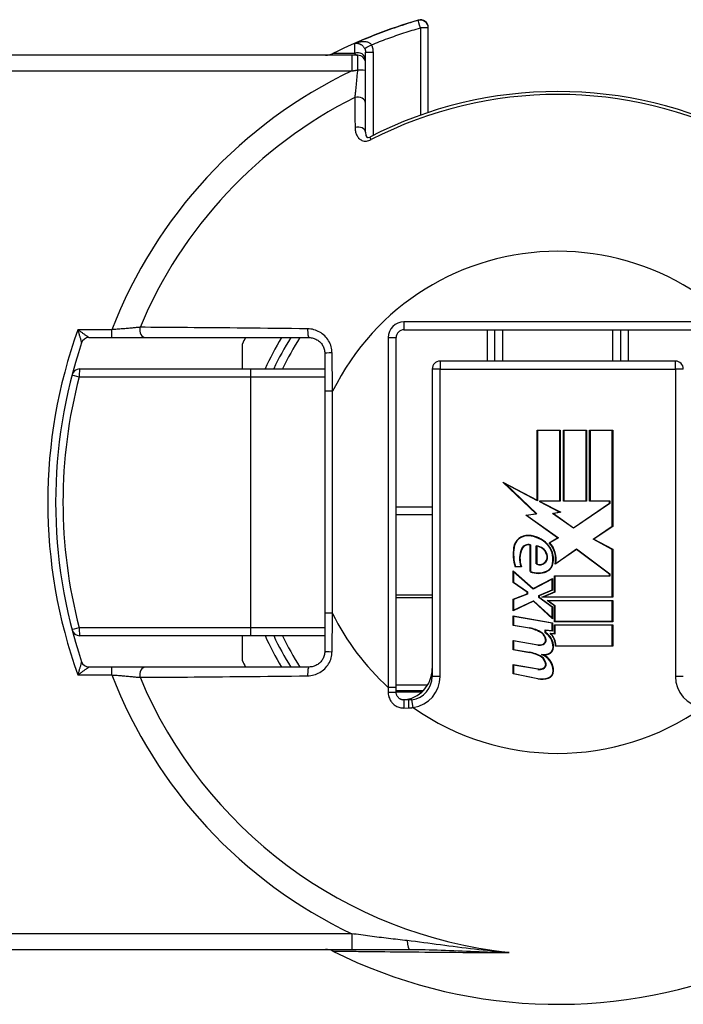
# Model space of a CAD drawing. Header units: inches. Extents: x 3 to 104, y 6 to 58.
# Tile 6 of 36: x 6.139 to 6.971, y 10.32 to 11.555. Entities that reach past the tile are written whole.
import ezdxf

# ---------------------------------------------------------------- set-up
doc = ezdxf.new("R2010")
doc.units = ezdxf.units.IN
doc.header["$MEASUREMENT"] = 0
doc.layers.add('Visible Edges(ANSI)', color=7, linetype='Continuous', lineweight=25)
doc.layers.add('Visible Tangent Edges(ANSI)', color=7, linetype='Continuous', lineweight=25)

msp = doc.modelspace()

# ---------------------------------------------------------------- linework, layer by layer
at = {"layer": 'Visible Edges(ANSI)'}
for p, q in [((6.6514, 11.5448), (6.6514, 11.5452)), ((6.6514, 11.4387), (6.6514, 11.5448)), ((6.5554, 11.5105), (5.87, 11.5105)), ((6.5629, 11.5105), (6.5554, 11.5105)), ((6.5727, 11.5043), (6.5727, 11.5144)), ((6.5727, 11.5007), (6.5727, 11.5043)), ((6.5727, 11.4913), (6.5727, 11.5007)), ((6.5727, 11.4505), (6.5727, 11.4913)), ((6.5727, 11.414), (6.5727, 11.4505)), ((6.6209, 11.166), (7.0068, 11.166)), ((6.7351, 11.1267), (6.7351, 11.166)), ((6.8926, 11.166), (6.8926, 11.1267)), ((6.2258, 11.1562), (6.2544, 11.1562)), ((6.2544, 11.1562), (6.2971, 11.1562)), ((6.2971, 11.1562), (6.5018, 11.1562)), ((6.4182, 11.1168), (6.4182, 11.1485)), ((6.6111, 10.7171), (6.6111, 11.1562)), ((6.5215, 11.1365), (6.5215, 11.0888)), ((6.9615, 11.1267), (6.6662, 11.1267)), ((6.4288, 11.1168), (6.2141, 11.1168)), ((6.5215, 11.1168), (6.4288, 11.1168)), ((6.6564, 11.1168), (6.6564, 10.731)), ((6.5215, 11.0888), (6.5215, 10.8102)), ((6.788, 11.04), (6.817, 11.04)), ((6.788, 10.9524), (6.788, 11.04)), ((6.8164, 11.0395), (6.7885, 11.0395)), ((6.7885, 11.0395), (6.7885, 10.9515)), ((6.8164, 10.9514), (6.8164, 11.0395)), ((6.817, 11.04), (6.817, 10.9508)), ((6.821, 11.04), (6.85, 11.04)), ((6.821, 10.9508), (6.821, 11.04)), ((6.8495, 11.0395), (6.8216, 11.0395)), ((6.8216, 11.0395), (6.8216, 10.9514)), ((6.8495, 10.9514), (6.8495, 11.0395)), ((6.85, 11.04), (6.85, 10.9508)), ((6.8538, 10.9508), (6.8538, 11.04)), ((6.8538, 11.04), (6.8828, 11.04)), ((6.8823, 11.0395), (6.8544, 11.0395)), ((6.8544, 11.0395), (6.8544, 10.9514)), ((6.8823, 10.9194), (6.8823, 11.0395)), ((6.8828, 11.04), (6.8828, 10.9192)), ((6.7449, 10.9748), (6.788, 10.9524)), ((6.7866, 10.9352), (6.7449, 10.9748)), ((6.7885, 10.9515), (6.7481, 10.9726)), ((6.7481, 10.9726), (6.7878, 10.9349)), ((6.7915, 10.95), (6.7915, 10.9514)), ((6.7915, 10.9514), (6.8164, 10.9514)), ((6.8159, 10.9373), (6.7915, 10.95)), ((6.792, 10.9508), (6.792, 10.9503)), ((6.817, 10.9508), (6.792, 10.9508)), ((6.792, 10.9503), (6.8175, 10.937)), ((6.85, 10.9508), (6.821, 10.9508)), ((6.8216, 10.9514), (6.8495, 10.9514)), ((6.8338, 10.9175), (6.8788, 10.9484)), ((6.8793, 10.9482), (6.8338, 10.9169)), ((6.8788, 10.9508), (6.8538, 10.9508)), ((6.8544, 10.9514), (6.8793, 10.9514)), ((6.8788, 10.9484), (6.8788, 10.9508)), ((6.8793, 10.9514), (6.8793, 10.9482)), ((6.7738, 10.9334), (6.7866, 10.9352)), ((6.7878, 10.9349), (6.7752, 10.9331)), ((6.8071, 10.9356), (6.8159, 10.9373)), ((6.8338, 10.9169), (6.8071, 10.9356)), ((6.8175, 10.937), (6.8084, 10.9353)), ((6.8084, 10.9353), (6.8338, 10.9175)), ((6.6564, 10.9338), (6.6111, 10.9338)), ((6.8136, 10.9051), (6.7738, 10.9334)), ((6.7752, 10.9331), (6.8146, 10.905)), ((6.8582, 10.9032), (6.8823, 10.9194)), ((6.8828, 10.9192), (6.8592, 10.9032)), ((6.8031, 10.8988), (6.8136, 10.9051)), ((6.8146, 10.905), (6.804, 10.8987)), ((6.8823, 10.8904), (6.8582, 10.9032)), ((6.8592, 10.9032), (6.8828, 10.8907)), ((6.7793, 10.8625), (6.7793, 10.8956)), ((6.7798, 10.896), (6.7798, 10.8629)), ((6.7869, 10.8722), (6.7869, 10.8948)), ((6.7874, 10.8942), (6.7874, 10.8725)), ((6.8374, 10.8904), (6.8105, 10.8717)), ((6.8113, 10.8729), (6.8374, 10.8911)), ((6.8374, 10.8911), (6.8793, 10.8598)), ((6.8788, 10.8595), (6.8374, 10.8904)), ((6.8823, 10.8308), (6.8823, 10.8904)), ((6.8828, 10.8907), (6.8828, 10.8303)), ((6.7579, 10.8636), (6.7831, 10.8414)), ((6.7579, 10.849), (6.7579, 10.8636)), ((6.783, 10.8407), (6.7584, 10.8624)), ((6.7584, 10.8624), (6.7584, 10.8492)), ((6.7685, 10.8685), (6.7603, 10.8685)), ((6.7607, 10.869), (6.7677, 10.869)), ((6.7755, 10.8368), (6.7579, 10.849)), ((6.7584, 10.8492), (6.776, 10.837)), ((6.8067, 10.8529), (6.783, 10.8407)), ((6.7831, 10.8414), (6.8072, 10.8538)), ((6.8067, 10.8396), (6.8067, 10.8529)), ((6.8072, 10.8538), (6.8072, 10.8392)), ((6.8098, 10.8574), (6.8788, 10.8574)), ((6.8098, 10.837), (6.8098, 10.8574)), ((6.8793, 10.8568), (6.8103, 10.8568)), ((6.8103, 10.8568), (6.8103, 10.8367)), ((6.8788, 10.8574), (6.8788, 10.8595)), ((6.8793, 10.8598), (6.8793, 10.8568)), ((6.7755, 10.8346), (6.7755, 10.8368)), ((6.776, 10.837), (6.776, 10.8342)), ((6.7901, 10.8325), (6.8067, 10.8396)), ((6.8072, 10.8392), (6.7906, 10.8322)), ((6.7938, 10.8303), (6.8098, 10.837)), ((6.8103, 10.8367), (6.7965, 10.8308)), ((6.7579, 10.8278), (6.7755, 10.8346)), ((6.7579, 10.8132), (6.7579, 10.8278)), ((6.7833, 10.8254), (6.7579, 10.8132)), ((6.776, 10.8342), (6.7584, 10.8274)), ((6.7584, 10.8274), (6.7584, 10.814)), ((6.7584, 10.814), (6.7834, 10.826)), ((6.8072, 10.8034), (6.7833, 10.8254)), ((6.7834, 10.826), (6.8067, 10.8047)), ((6.7901, 10.83), (6.7901, 10.8325)), ((6.8067, 10.8179), (6.7901, 10.83)), ((6.7906, 10.8322), (6.7906, 10.8303)), ((6.7906, 10.8303), (6.8072, 10.8182)), ((6.8828, 10.8303), (6.7938, 10.8303)), ((6.7965, 10.8308), (6.8823, 10.8308)), ((6.8004, 10.8265), (6.8828, 10.8265)), ((6.8098, 10.8197), (6.8004, 10.8265)), ((6.8823, 10.8259), (6.8021, 10.8259)), ((6.8021, 10.8259), (6.8103, 10.8199)), ((6.8823, 10.8002), (6.8823, 10.8259)), ((6.8828, 10.8265), (6.8828, 10.7996)), ((6.8067, 10.8047), (6.8067, 10.8179)), ((6.8072, 10.8182), (6.8072, 10.8034)), ((6.8098, 10.7996), (6.8098, 10.8197)), ((6.8103, 10.8199), (6.8103, 10.8002)), ((6.5215, 10.8102), (6.5215, 10.7625)), ((6.7579, 10.807), (6.8072, 10.7983)), ((6.7579, 10.795), (6.7579, 10.807)), ((6.7584, 10.8063), (6.7584, 10.7955)), ((6.8067, 10.7978), (6.7584, 10.8063)), ((6.8828, 10.7996), (6.8098, 10.7996)), ((6.8103, 10.8002), (6.8823, 10.8002)), ((6.7782, 10.7914), (6.7579, 10.795)), ((6.7584, 10.7955), (6.7783, 10.792)), ((6.798, 10.7858), (6.798, 10.7893)), ((6.798, 10.7893), (6.8067, 10.7886)), ((6.7985, 10.7887), (6.7985, 10.7861)), ((6.8072, 10.788), (6.7985, 10.7887)), ((6.8067, 10.7886), (6.8067, 10.7978)), ((6.8072, 10.7983), (6.8072, 10.788)), ((6.8098, 10.7958), (6.8828, 10.7958)), ((6.8098, 10.7847), (6.8098, 10.7958)), ((6.8823, 10.7953), (6.8103, 10.7953)), ((6.8103, 10.7953), (6.8103, 10.7841)), ((6.8823, 10.7696), (6.8823, 10.7953)), ((6.8828, 10.7958), (6.8828, 10.769)), ((6.2141, 10.7822), (6.4288, 10.7822)), ((6.4182, 10.7505), (6.4182, 10.7822)), ((6.4288, 10.7822), (6.5215, 10.7822)), ((6.7579, 10.7763), (6.7891, 10.7708)), ((6.7579, 10.7644), (6.7579, 10.7763)), ((6.789, 10.7703), (6.7584, 10.7757)), ((6.7584, 10.7757), (6.7584, 10.7649)), ((6.8042, 10.7852), (6.8098, 10.7847)), ((6.8103, 10.7841), (6.8057, 10.7845)), ((6.7782, 10.7608), (6.7579, 10.7644)), ((6.7584, 10.7649), (6.7783, 10.7614)), ((6.8828, 10.769), (6.811, 10.769)), ((6.8116, 10.7696), (6.8823, 10.7696)), ((6.2544, 10.7428), (6.2258, 10.7428)), ((6.2971, 10.7428), (6.2544, 10.7428)), ((6.5018, 10.7428), (6.2971, 10.7428)), ((6.7579, 10.746), (6.7891, 10.7405)), ((6.7579, 10.7341), (6.7579, 10.746)), ((6.789, 10.74), (6.7584, 10.7453)), ((6.7584, 10.7453), (6.7584, 10.7345)), ((6.7889, 10.728), (6.7579, 10.7341)), ((6.7584, 10.7345), (6.789, 10.7286)), ((6.6111, 10.7113), (6.6111, 10.7171)), ((6.6111, 10.7133), (6.6451, 10.7133)), ((6.6268, 10.7015), (6.6209, 10.7015)), ((5.8835, 10.3885), (6.5554, 10.3885)), ((6.5554, 10.3885), (6.6279, 10.3885))]:
    msp.add_line(p, q, dxfattribs=at)
at = {"layer": 'Visible Edges(ANSI)', "flags": 128}
for points in [[(6.5727, 11.414), (6.5733, 11.41), (6.5745, 11.4077), (6.5753, 11.4071), (6.5762, 11.4072), (6.578, 11.4079)], [(6.5018, 11.1562), (6.5031, 11.1562), (6.5044, 11.156), (6.5057, 11.1558), (6.5069, 11.1555), (6.5081, 11.1552), (6.5093, 11.1547), (6.5105, 11.1542), (6.5116, 11.1536), (6.5127, 11.1529), (6.5138, 11.1522), (6.5148, 11.1514), (6.5157, 11.1505), (6.5166, 11.1496), (6.5174, 11.1486), (6.5182, 11.1475), (6.5188, 11.1464), (6.5195, 11.1453), (6.52, 11.1441), (6.5205, 11.1429), (6.5208, 11.1417), (6.5211, 11.1404), (6.5214, 11.1391), (6.5215, 11.1378), (6.5215, 11.1365)], [(6.5215, 10.7625), (6.5215, 10.7612), (6.5214, 10.7599), (6.5211, 10.7586), (6.5208, 10.7573), (6.5205, 10.7561), (6.52, 10.7549), (6.5195, 10.7537), (6.5188, 10.7526), (6.5182, 10.7515), (6.5174, 10.7504), (6.5166, 10.7494), (6.5157, 10.7485), (6.5148, 10.7476), (6.5138, 10.7468), (6.5127, 10.7461), (6.5116, 10.7454), (6.5105, 10.7448), (6.5093, 10.7443), (6.5081, 10.7438), (6.5069, 10.7435), (6.5057, 10.7432), (6.5044, 10.743), (6.5031, 10.7429), (6.5018, 10.7428)], [(6.6209, 10.7015), (6.6203, 10.7015), (6.6197, 10.7016), (6.619, 10.7017), (6.6184, 10.7018), (6.6178, 10.702), (6.6172, 10.7022), (6.6166, 10.7025), (6.616, 10.7028), (6.6155, 10.7031), (6.6149, 10.7035), (6.6144, 10.7039), (6.614, 10.7044), (6.6135, 10.7048), (6.6131, 10.7053), (6.6127, 10.7059), (6.6124, 10.7064), (6.6121, 10.707), (6.6118, 10.7076), (6.6116, 10.7082), (6.6114, 10.7088), (6.6113, 10.7094), (6.6112, 10.71), (6.6111, 10.7107), (6.6111, 10.7113)], [(6.631, 10.7018), (6.6309, 10.7017), (6.6307, 10.7017), (6.6305, 10.7017), (6.6304, 10.7017), (6.6302, 10.7017), (6.63, 10.7016), (6.6298, 10.7016), (6.6297, 10.7016), (6.6295, 10.7016), (6.6293, 10.7016), (6.6291, 10.7016), (6.629, 10.7015), (6.6288, 10.7015), (6.6286, 10.7015), (6.6284, 10.7015), (6.6283, 10.7015), (6.6281, 10.7015), (6.6279, 10.7015), (6.6277, 10.7015), (6.6275, 10.7015), (6.6274, 10.7015), (6.6272, 10.7015), (6.627, 10.7015), (6.6268, 10.7015)]]:
    msp.add_lwpolyline(points, dxfattribs=at)
at = {"layer": 'Visible Edges(ANSI)'}
for centre, radius, start, end in [((6.8139, 10.9495), 0.6299, 106.1276, 116.6275), ((6.6416, 11.5452), 0.00984, 0, 106.1276), ((6.5227, 11.5302), 0.0197, 270, 296.6275), ((6.5629, 11.5007), 0.00984, 0, 90), ((6.8139, 10.9495), 0.5155, 62.7787, 117.2213), ((6.6209, 11.1562), 0.00984, 90, 180), ((6.8139, 10.9495), 0.6299, 161.4906, 198.5094), ((6.2258, 11.1464), 0.00984, 90, 161.4906), ((6.8139, 10.9495), 0.4429, 152.1819, 153.2951), ((6.8139, 10.9495), 0.3937, 148.3318, 154.8493), ((6.6662, 11.1168), 0.00984, 90, 180), ((6.9615, 11.1168), 0.00984, 0, 90), ((6.2141, 11.107), 0.00984, 90, 165.2875), ((6.7761, 10.8902), 0.0178, 86.5648, 171.5605), ((6.7761, 10.8902), 0.0173, 86.5648, 171.5605), ((6.775, 10.8721), 0.036, 44.1684, 86.5648), ((6.775, 10.8721), 0.0354, 44.1684, 86.5648), ((6.7814, 10.8784), 0.0298, 347.0782, 43.179), ((6.7814, 10.8784), 0.0304, 349.659, 41.9136), ((6.8127, 10.8848), 0.0548, 171.5605, 197.3344), ((6.8127, 10.8848), 0.0543, 171.5605, 196.9142), ((6.7941, 10.8791), 0.0283, 154.6783, 200.9242), ((6.7941, 10.8791), 0.0277, 154.6783, 202.5611), ((6.7768, 10.8873), 0.00921, 70.9897, 154.6783), ((6.7768, 10.8873), 0.00867, 73.5253, 154.6783), ((6.7856, 10.8792), 0.0157, 19.3363, 85.2772), ((6.7856, 10.8792), 0.0152, 19.3363, 83.041), ((6.7814, 10.8784), 0.0265, 350.3607, 44.1684), ((6.7814, 10.8784), 0.027, 350.4089, 44.1684), ((6.7915, 10.8801), 0.00917, 239.4509, 321.1551), ((6.7915, 10.8801), 0.00863, 241.4919, 321.1551), ((6.7906, 10.8809), 0.0099, 321.1551, 19.3363), ((6.7906, 10.8809), 0.0104, 321.1551, 19.3363), ((6.7943, 10.8751), 0.0132, 293.8447, 355.1758), ((6.7943, 10.8751), 0.0137, 293.8447, 355.0803), ((6.7896, 10.8858), 0.0255, 246.1557, 293.8447), ((6.7896, 10.8858), 0.0249, 246.9646, 293.8447), ((6.2141, 10.792), 0.00984, 194.7125, 270), ((6.7709, 10.7501), 0.042, 57.6009, 80), ((6.7709, 10.7501), 0.0425, 57.6009, 80), ((6.8139, 10.9495), 0.3937, 205.1507, 211.6682), ((6.7873, 10.7759), 0.0114, 6.0294, 57.6009), ((6.7873, 10.7759), 0.0119, 6.0294, 57.6009), ((6.7933, 10.7766), 0.00542, 293.557, 6.0294), ((6.7933, 10.7766), 0.00596, 293.557, 6.0294), ((6.7869, 10.7679), 0.0211, 359.4777, 58.2123), ((6.7869, 10.7679), 0.0217, 359.4777, 57.4115), ((6.7893, 10.7695), 0.0217, 358.7947, 46.5861), ((6.7893, 10.7695), 0.0222, 0.2225, 42.7325), ((6.791, 10.7818), 0.0117, 260, 293.557), ((6.791, 10.7818), 0.0111, 260, 293.557), ((6.7994, 10.7677), 0.00861, 286.9927, 359.4777), ((6.7994, 10.7677), 0.00916, 286.9927, 359.4777), ((6.2258, 10.7527), 0.00984, 198.5094, 270), ((6.8139, 10.9495), 0.4429, 206.7049, 207.8181), ((6.7715, 10.7194), 0.042, 58.5587, 80.8259), ((6.7715, 10.7194), 0.0425, 58.5527, 80.8206), ((6.7873, 10.7456), 0.0114, 6.1032, 57.6098), ((6.7945, 10.7839), 0.0255, 267.777, 286.9927), ((6.7864, 10.738), 0.0216, 359.6788, 70.8135), ((6.7873, 10.7456), 0.0119, 6.1032, 57.6315), ((6.7945, 10.7839), 0.026, 273.6164, 286.9927), ((6.7864, 10.738), 0.0222, 359.6788, 63.9514), ((6.617, 10.7408), 0.0394, 273.8247, 0), ((6.791, 10.7514), 0.0117, 260.0082, 293.548), ((6.791, 10.7514), 0.0111, 259.9917, 293.548), ((6.7933, 10.7462), 0.00542, 293.548, 6.1032), ((6.7933, 10.7462), 0.00596, 293.548, 6.1032), ((6.7991, 10.7379), 0.00894, 288.4749, 359.6788), ((6.7991, 10.7379), 0.00948, 288.4749, 359.6788), ((6.8139, 10.9495), 0.6299, 243.3725, 339.5612), ((6.6268, 10.731), 0.0295, 278.182, 0), ((6.7938, 10.7536), 0.026, 259, 288.4749), ((6.7938, 10.7536), 0.0255, 259, 288.4749), ((6.5227, 10.3688), 0.0197, 63.3725, 90)]:
    msp.add_arc(centre, radius, start, end, dxfattribs=at)
at = {"layer": 'Visible Tangent Edges(ANSI)'}
for p, q in [((6.6389, 11.5546), (6.6389, 11.5543)), ((6.6416, 11.5449), (6.6416, 11.4354)), ((6.5589, 11.5245), (6.5589, 11.5251)), ((6.5589, 11.5245), (6.559, 11.5129)), ((6.5554, 11.5105), (6.5554, 11.4908)), ((6.5826, 11.4102), (6.5826, 11.5143)), ((5.87, 11.4908), (6.5554, 11.4908)), ((6.5797, 11.4046), (6.578, 11.4079)), ((7.0068, 11.1759), (6.6209, 11.1759)), ((6.6209, 11.1759), (6.6209, 11.166)), ((6.2544, 11.166), (6.2118, 11.166)), ((6.2544, 11.1562), (6.2544, 11.166)), ((6.7253, 11.166), (6.7253, 11.1267)), ((6.745, 11.1267), (6.745, 11.166)), ((6.8827, 11.166), (6.8827, 11.1267)), ((6.9024, 11.1267), (6.9024, 11.166)), ((6.6013, 11.1562), (6.6013, 10.7171)), ((6.6013, 11.1562), (6.6111, 11.1562)), ((6.6662, 11.1267), (6.6662, 11.1168)), ((6.9615, 11.1168), (6.9615, 11.1267)), ((6.6662, 11.1168), (6.6564, 11.1168)), ((6.6662, 11.1168), (6.9615, 11.1168)), ((6.6662, 10.731), (6.6662, 11.1168)), ((6.9615, 11.1168), (6.9615, 10.731)), ((6.9713, 11.1168), (6.9615, 11.1168)), ((6.2136, 11.107), (6.4283, 11.107)), ((6.4283, 11.107), (6.5215, 11.107)), ((6.4283, 11.107), (6.4283, 10.792)), ((6.5314, 11.0888), (6.5215, 11.0888)), ((6.5314, 10.8102), (6.5314, 11.0888)), ((6.6564, 10.9436), (6.6111, 10.9436)), ((6.6564, 10.833), (6.6111, 10.833)), ((6.6111, 10.8299), (6.6564, 10.8299)), ((6.5314, 10.8102), (6.5215, 10.8102)), ((6.4283, 10.792), (6.2136, 10.792)), ((6.5215, 10.792), (6.4283, 10.792)), ((6.2544, 10.733), (6.2544, 10.7428)), ((6.2118, 10.733), (6.2544, 10.733)), ((6.6662, 10.731), (6.6564, 10.731)), ((6.9713, 10.731), (6.9615, 10.731)), ((6.6013, 10.7171), (6.6012, 10.7112)), ((6.6111, 10.7171), (6.6013, 10.7171)), ((6.6504, 10.72), (6.6111, 10.72)), ((6.6416, 10.7133), (6.6416, 10.7114)), ((6.6416, 10.7112), (6.6111, 10.7112)), ((6.6324, 10.692), (6.631, 10.7018)), ((6.6208, 10.6914), (6.6268, 10.6915)), ((6.5554, 10.4082), (5.8835, 10.4082)), ((6.5554, 10.4082), (6.5554, 10.3885))]:
    msp.add_line(p, q, dxfattribs=at)
at = {"layer": 'Visible Tangent Edges(ANSI)', "flags": 128}
for points in [[(6.6389, 11.5543), (6.6355, 11.5533), (6.6321, 11.5523), (6.6287, 11.5512), (6.6253, 11.5502), (6.6219, 11.5491), (6.6185, 11.548), (6.6152, 11.5469), (6.6118, 11.5458), (6.6085, 11.5446), (6.6051, 11.5435), (6.6018, 11.5423), (6.5984, 11.5411), (6.5951, 11.5398), (6.5918, 11.5386), (6.5884, 11.5373), (6.5851, 11.5361), (6.5818, 11.5348), (6.5785, 11.5334), (6.5752, 11.5321), (6.5719, 11.5307), (6.5687, 11.5294), (6.5654, 11.528), (6.5621, 11.5266), (6.5589, 11.5251)], [(6.5803, 11.5236), (6.5828, 11.5246), (6.5853, 11.5256), (6.5878, 11.5266), (6.5903, 11.5276), (6.5929, 11.5286), (6.5954, 11.5295), (6.5979, 11.5305), (6.6005, 11.5314), (6.603, 11.5324), (6.6056, 11.5333), (6.6081, 11.5342), (6.6107, 11.5351), (6.6132, 11.536), (6.6158, 11.5368), (6.6184, 11.5377), (6.6209, 11.5385), (6.6235, 11.5394), (6.6261, 11.5402), (6.6287, 11.541), (6.6312, 11.5418), (6.6338, 11.5426), (6.6364, 11.5434), (6.639, 11.5442), (6.6416, 11.5449)], [(6.5803, 11.5236), (6.5798, 11.5242), (6.5792, 11.5248), (6.5786, 11.5253), (6.5779, 11.5258), (6.5771, 11.5262), (6.5763, 11.5265), (6.5755, 11.5268), (6.5746, 11.527), (6.5736, 11.5272), (6.5727, 11.5274), (6.5717, 11.5275), (6.5708, 11.5275), (6.5698, 11.5275), (6.5688, 11.5275), (6.5678, 11.5274), (6.5668, 11.5273), (6.5658, 11.5271), (6.5648, 11.5269), (6.5638, 11.5267), (6.5628, 11.5265), (6.5618, 11.5262), (6.5608, 11.5259), (6.5598, 11.5255), (6.5589, 11.5251)], [(6.5589, 11.5251), (6.5594, 11.5253), (6.5599, 11.5254), (6.5604, 11.5255), (6.5609, 11.5255), (6.5615, 11.5256), (6.562, 11.5255), (6.5626, 11.5255), (6.5631, 11.5254), (6.5637, 11.5253), (6.5643, 11.5252), (6.5648, 11.525), (6.5654, 11.5248), (6.566, 11.5245), (6.5666, 11.5242), (6.5671, 11.5239), (6.5677, 11.5235), (6.5683, 11.5231), (6.5688, 11.5227), (6.5693, 11.5222), (6.5698, 11.5216), (6.5703, 11.521), (6.5708, 11.5204), (6.5712, 11.5198), (6.5716, 11.5191)], [(6.5716, 11.5191), (6.5717, 11.5189), (6.5717, 11.5188), (6.5718, 11.5186), (6.5719, 11.5184), (6.572, 11.5182), (6.5721, 11.518), (6.5721, 11.5178), (6.5722, 11.5176), (6.5723, 11.5174), (6.5723, 11.5172), (6.5724, 11.517), (6.5724, 11.5168), (6.5725, 11.5166), (6.5725, 11.5164), (6.5725, 11.5162), (6.5726, 11.516), (6.5726, 11.5158), (6.5726, 11.5156), (6.5727, 11.5154), (6.5727, 11.5152), (6.5727, 11.515), (6.5727, 11.5148), (6.5727, 11.5146), (6.5727, 11.5144)], [(6.5826, 11.5143), (6.5825, 11.5147), (6.5825, 11.5151), (6.5825, 11.5155), (6.5825, 11.5159), (6.5825, 11.5163), (6.5824, 11.5167), (6.5824, 11.5171), (6.5823, 11.5175), (6.5822, 11.5179), (6.5821, 11.5183), (6.5821, 11.5187), (6.582, 11.5191), (6.5819, 11.5195), (6.5818, 11.5199), (6.5816, 11.5203), (6.5815, 11.5207), (6.5814, 11.521), (6.5813, 11.5214), (6.5811, 11.5218), (6.581, 11.5222), (6.5808, 11.5225), (6.5806, 11.5229), (6.5804, 11.5233), (6.5803, 11.5236)], [(6.5591, 11.5129), (6.557, 11.5129), (6.5549, 11.5129), (6.553, 11.5129), (6.5511, 11.5128), (6.5493, 11.5128), (6.5476, 11.5128), (6.5459, 11.5128), (6.5443, 11.5128), (6.5429, 11.5128), (6.5414, 11.5127), (6.5401, 11.5127), (6.5389, 11.5127), (6.5378, 11.5127), (6.5367, 11.5127), (6.5357, 11.5127), (6.5349, 11.5127), (6.5341, 11.5126), (6.5334, 11.5126), (6.5329, 11.5126), (6.5324, 11.5126), (6.532, 11.5126), (6.5317, 11.5126), (6.5316, 11.5126), (6.5315, 11.5126)], [(6.559, 11.5129), (6.5591, 11.5127), (6.5593, 11.5126), (6.5594, 11.5124), (6.5596, 11.5122), (6.5598, 11.5121), (6.5599, 11.5119), (6.5601, 11.5118), (6.5602, 11.5116), (6.5604, 11.5115), (6.5606, 11.5114), (6.5607, 11.5113), (6.5609, 11.5112), (6.5611, 11.5111), (6.5612, 11.511), (6.5614, 11.5109), (6.5616, 11.5108), (6.5617, 11.5107), (6.5619, 11.5107), (6.562, 11.5106), (6.5622, 11.5106), (6.5624, 11.5106), (6.5625, 11.5105), (6.5627, 11.5105), (6.5629, 11.5105)], [(6.5629, 11.5105), (6.5629, 11.5105), (6.5628, 11.5104), (6.5628, 11.5102), (6.5628, 11.5099), (6.5628, 11.5095), (6.5628, 11.5091), (6.5628, 11.5086), (6.5628, 11.5081), (6.5627, 11.5074), (6.5627, 11.5067), (6.5627, 11.5059), (6.5627, 11.5051), (6.5627, 11.5042), (6.5627, 11.5033), (6.5627, 11.5023), (6.5627, 11.5013), (6.5627, 11.5002), (6.5627, 11.4991), (6.5627, 11.4979), (6.5626, 11.4967), (6.5626, 11.4955), (6.5626, 11.4943), (6.5626, 11.4931), (6.5626, 11.4918)], [(6.5554, 11.4908), (6.5557, 11.4909), (6.556, 11.4909), (6.5563, 11.491), (6.5566, 11.491), (6.5569, 11.4911), (6.5572, 11.4911), (6.5575, 11.4911), (6.5578, 11.4912), (6.5581, 11.4912), (6.5584, 11.4913), (6.5587, 11.4913), (6.559, 11.4913), (6.5593, 11.4914), (6.5596, 11.4914), (6.5599, 11.4915), (6.5602, 11.4915), (6.5605, 11.4916), (6.5608, 11.4916), (6.5611, 11.4916), (6.5614, 11.4917), (6.5617, 11.4917), (6.562, 11.4918), (6.5623, 11.4918), (6.5626, 11.4918)], [(6.5626, 11.4918), (6.5625, 11.4902), (6.5623, 11.4886), (6.5622, 11.487), (6.562, 11.4854), (6.5619, 11.4838), (6.5617, 11.4822), (6.5616, 11.4806), (6.5614, 11.4791), (6.5613, 11.4775), (6.5611, 11.476), (6.561, 11.4745), (6.5609, 11.473), (6.5607, 11.4715), (6.5606, 11.4701), (6.5604, 11.4687), (6.5603, 11.4673), (6.5602, 11.466), (6.56, 11.4646), (6.5599, 11.4633), (6.5598, 11.4621), (6.5597, 11.4609), (6.5595, 11.4597), (6.5594, 11.4586), (6.5593, 11.4575)], [(6.5593, 11.4575), (6.5593, 11.4561), (6.5593, 11.4547), (6.5594, 11.4532), (6.5594, 11.4518), (6.5594, 11.4503), (6.5594, 11.4488), (6.5594, 11.4473), (6.5594, 11.4458), (6.5594, 11.4442), (6.5594, 11.4427), (6.5594, 11.4411), (6.5595, 11.4396), (6.5595, 11.438), (6.5595, 11.4364), (6.5595, 11.4348), (6.5595, 11.4332), (6.5595, 11.4316), (6.5595, 11.43), (6.5595, 11.4283), (6.5595, 11.4267), (6.5596, 11.425), (6.5596, 11.4234), (6.5596, 11.4217), (6.5596, 11.42)], [(6.5596, 11.42), (6.5596, 11.4188), (6.5597, 11.4176), (6.5599, 11.4164), (6.5601, 11.4152), (6.5603, 11.414), (6.5607, 11.4129), (6.5611, 11.4118), (6.5615, 11.4107), (6.5621, 11.4096), (6.5627, 11.4086), (6.5634, 11.4076), (6.5641, 11.4066), (6.565, 11.4058), (6.566, 11.405), (6.5671, 11.4043), (6.5682, 11.4037), (6.5695, 11.4032), (6.5709, 11.4029), (6.5723, 11.4028), (6.5738, 11.4028), (6.5753, 11.403), (6.5768, 11.4034), (6.5783, 11.404), (6.5797, 11.4046)], [(6.2258, 11.1562), (6.2258, 11.1562), (6.2257, 11.1563), (6.2255, 11.1564), (6.2253, 11.1566), (6.2249, 11.1568), (6.2245, 11.1571), (6.2241, 11.1574), (6.2236, 11.1578), (6.2231, 11.1581), (6.2225, 11.1585), (6.2219, 11.159), (6.2212, 11.1594), (6.2205, 11.1599), (6.2198, 11.1604), (6.2191, 11.1609), (6.2183, 11.1615), (6.2175, 11.162), (6.2167, 11.1626), (6.2159, 11.1631), (6.2151, 11.1637), (6.2143, 11.1643), (6.2135, 11.1649), (6.2127, 11.1655), (6.2118, 11.166)], [(6.2118, 11.166), (6.2121, 11.1651), (6.2124, 11.1641), (6.2127, 11.1631), (6.2129, 11.1622), (6.2132, 11.1612), (6.2135, 11.1603), (6.2137, 11.1593), (6.214, 11.1584), (6.2142, 11.1575), (6.2145, 11.1566), (6.2147, 11.1558), (6.215, 11.155), (6.2152, 11.1542), (6.2154, 11.1535), (6.2156, 11.1528), (6.2158, 11.1521), (6.2159, 11.1515), (6.2161, 11.151), (6.2162, 11.1506), (6.2163, 11.1502), (6.2164, 11.1499), (6.2165, 11.1497), (6.2165, 11.1495), (6.2165, 11.1495)], [(6.2898, 11.1691), (6.2887, 11.169), (6.2876, 11.1689), (6.2864, 11.1688), (6.2851, 11.1687), (6.2839, 11.1686), (6.2825, 11.1684), (6.2812, 11.1683), (6.2798, 11.1682), (6.2784, 11.1681), (6.2769, 11.1679), (6.2754, 11.1678), (6.2739, 11.1677), (6.2724, 11.1675), (6.2708, 11.1674), (6.2692, 11.1673), (6.2676, 11.1671), (6.266, 11.167), (6.2644, 11.1669), (6.2627, 11.1667), (6.2611, 11.1666), (6.2594, 11.1665), (6.2577, 11.1663), (6.2561, 11.1662), (6.2544, 11.166)], [(6.5001, 11.1672), (6.49, 11.1674), (6.48, 11.1675), (6.47, 11.1676), (6.4601, 11.1677), (6.4502, 11.1678), (6.4404, 11.1679), (6.4307, 11.168), (6.4212, 11.1681), (6.4117, 11.1682), (6.4023, 11.1683), (6.3931, 11.1683), (6.3841, 11.1684), (6.3751, 11.1685), (6.3664, 11.1686), (6.3578, 11.1686), (6.3494, 11.1687), (6.3412, 11.1687), (6.3331, 11.1688), (6.3253, 11.1689), (6.3177, 11.1689), (6.3103, 11.169), (6.3032, 11.169), (6.2964, 11.1691), (6.2898, 11.1691)], [(6.5307, 11.1369), (6.5306, 11.1389), (6.5304, 11.1409), (6.5301, 11.1428), (6.5296, 11.1448), (6.529, 11.1467), (6.5282, 11.1485), (6.5274, 11.1503), (6.5264, 11.1521), (6.5253, 11.1537), (6.5242, 11.1553), (6.5229, 11.1569), (6.5215, 11.1583), (6.52, 11.1596), (6.5185, 11.1609), (6.5169, 11.162), (6.5152, 11.1631), (6.5135, 11.164), (6.5117, 11.1648), (6.5098, 11.1655), (6.5079, 11.1661), (6.506, 11.1666), (6.504, 11.1669), (6.5021, 11.1671), (6.5001, 11.1672)], [(6.5314, 11.0888), (6.5313, 11.0908), (6.5313, 11.0928), (6.5313, 11.0948), (6.5313, 11.0968), (6.5312, 11.0988), (6.5312, 11.1008), (6.5312, 11.1028), (6.5312, 11.1048), (6.5311, 11.1068), (6.5311, 11.1088), (6.5311, 11.1108), (6.5311, 11.1128), (6.531, 11.1149), (6.531, 11.1169), (6.531, 11.1189), (6.5309, 11.1209), (6.5309, 11.1229), (6.5309, 11.1249), (6.5309, 11.1269), (6.5308, 11.1289), (6.5308, 11.1309), (6.5308, 11.1329), (6.5308, 11.1349), (6.5307, 11.1369)], [(6.5307, 10.7621), (6.5308, 10.7641), (6.5308, 10.7661), (6.5308, 10.7681), (6.5308, 10.7701), (6.5309, 10.7721), (6.5309, 10.7741), (6.5309, 10.7761), (6.5309, 10.7781), (6.531, 10.7801), (6.531, 10.7822), (6.531, 10.7842), (6.5311, 10.7862), (6.5311, 10.7882), (6.5311, 10.7902), (6.5311, 10.7922), (6.5312, 10.7942), (6.5312, 10.7962), (6.5312, 10.7982), (6.5312, 10.8002), (6.5313, 10.8022), (6.5313, 10.8042), (6.5313, 10.8062), (6.5313, 10.8082), (6.5314, 10.8102)], [(6.5001, 10.7318), (6.5021, 10.7319), (6.504, 10.7321), (6.506, 10.7324), (6.5079, 10.7329), (6.5098, 10.7335), (6.5116, 10.7342), (6.5134, 10.735), (6.5152, 10.7359), (6.5169, 10.737), (6.5185, 10.7381), (6.52, 10.7394), (6.5215, 10.7407), (6.5229, 10.7422), (6.5242, 10.7437), (6.5253, 10.7453), (6.5264, 10.747), (6.5274, 10.7487), (6.5282, 10.7505), (6.529, 10.7524), (6.5296, 10.7542), (6.5301, 10.7562), (6.5304, 10.7581), (6.5306, 10.7601), (6.5307, 10.7621)], [(6.2165, 10.7495), (6.2165, 10.7495), (6.2165, 10.7493), (6.2164, 10.7491), (6.2163, 10.7488), (6.2162, 10.7484), (6.2161, 10.748), (6.2159, 10.7475), (6.2158, 10.7469), (6.2156, 10.7462), (6.2154, 10.7455), (6.2152, 10.7448), (6.215, 10.744), (6.2147, 10.7432), (6.2145, 10.7424), (6.2142, 10.7415), (6.214, 10.7406), (6.2137, 10.7397), (6.2135, 10.7388), (6.2132, 10.7378), (6.2129, 10.7369), (6.2127, 10.7359), (6.2124, 10.7349), (6.2121, 10.7339), (6.2118, 10.733)], [(6.2118, 10.733), (6.2127, 10.7336), (6.2135, 10.7341), (6.2143, 10.7347), (6.2151, 10.7353), (6.2159, 10.7359), (6.2167, 10.7364), (6.2175, 10.737), (6.2183, 10.7375), (6.2191, 10.7381), (6.2198, 10.7386), (6.2205, 10.7391), (6.2212, 10.7396), (6.2219, 10.74), (6.2225, 10.7405), (6.2231, 10.7409), (6.2236, 10.7413), (6.2241, 10.7416), (6.2245, 10.7419), (6.2249, 10.7422), (6.2253, 10.7424), (6.2255, 10.7426), (6.2257, 10.7427), (6.2258, 10.7428), (6.2258, 10.7428)], [(6.2544, 10.733), (6.2561, 10.7328), (6.2577, 10.7327), (6.2594, 10.7326), (6.2611, 10.7324), (6.2627, 10.7323), (6.2644, 10.7321), (6.266, 10.732), (6.2676, 10.7319), (6.2692, 10.7317), (6.2708, 10.7316), (6.2724, 10.7315), (6.2739, 10.7313), (6.2754, 10.7312), (6.2769, 10.7311), (6.2784, 10.7309), (6.2798, 10.7308), (6.2812, 10.7307), (6.2825, 10.7306), (6.2839, 10.7304), (6.2851, 10.7303), (6.2864, 10.7302), (6.2876, 10.7301), (6.2887, 10.73), (6.2898, 10.7299)], [(6.2898, 10.7299), (6.2964, 10.73), (6.3032, 10.73), (6.3103, 10.73), (6.3177, 10.7301), (6.3253, 10.7301), (6.3331, 10.7302), (6.3412, 10.7303), (6.3494, 10.7303), (6.3578, 10.7304), (6.3664, 10.7305), (6.3751, 10.7305), (6.3841, 10.7306), (6.3931, 10.7307), (6.4023, 10.7308), (6.4117, 10.7308), (6.4212, 10.7309), (6.4307, 10.731), (6.4404, 10.7311), (6.4502, 10.7312), (6.4601, 10.7313), (6.47, 10.7314), (6.48, 10.7315), (6.49, 10.7317), (6.5001, 10.7318)], [(6.6012, 10.7112), (6.6012, 10.7099), (6.6013, 10.7086), (6.6015, 10.7073), (6.6018, 10.706), (6.6021, 10.7048), (6.6026, 10.7036), (6.6031, 10.7024), (6.6037, 10.7013), (6.6043, 10.7001), (6.6051, 10.6991), (6.6059, 10.6981), (6.6068, 10.6971), (6.6077, 10.6962), (6.6087, 10.6954), (6.6098, 10.6947), (6.6109, 10.694), (6.612, 10.6934), (6.6132, 10.6929), (6.6144, 10.6924), (6.6156, 10.6921), (6.6169, 10.6918), (6.6182, 10.6916), (6.6195, 10.6915), (6.6208, 10.6914)], [(6.6268, 10.6915), (6.627, 10.6915), (6.6272, 10.6915), (6.6275, 10.6916), (6.6277, 10.6916), (6.628, 10.6916), (6.6282, 10.6916), (6.6284, 10.6916), (6.6287, 10.6916), (6.6289, 10.6916), (6.6291, 10.6916), (6.6294, 10.6917), (6.6296, 10.6917), (6.6299, 10.6917), (6.6301, 10.6917), (6.6303, 10.6918), (6.6306, 10.6918), (6.6308, 10.6918), (6.631, 10.6918), (6.6313, 10.6919), (6.6315, 10.6919), (6.6317, 10.6919), (6.632, 10.692), (6.6322, 10.692), (6.6324, 10.692)], [(6.6249, 10.3995), (6.622, 10.3998), (6.619, 10.4001), (6.6161, 10.4005), (6.6132, 10.4008), (6.6103, 10.4012), (6.6073, 10.4015), (6.6044, 10.4018), (6.6015, 10.4022), (6.5986, 10.4025), (6.5957, 10.4029), (6.5928, 10.4033), (6.5899, 10.4036), (6.587, 10.404), (6.5841, 10.4043), (6.5812, 10.4047), (6.5783, 10.4051), (6.5754, 10.4055), (6.5725, 10.4058), (6.5697, 10.4062), (6.5668, 10.4066), (6.5639, 10.407), (6.5611, 10.4074), (6.5582, 10.4078), (6.5554, 10.4082)], [(6.7531, 10.3845), (6.7476, 10.3849), (6.7421, 10.3854), (6.7367, 10.3859), (6.7312, 10.3864), (6.7258, 10.3869), (6.7204, 10.3875), (6.715, 10.388), (6.7096, 10.3886), (6.7042, 10.3893), (6.6988, 10.3899), (6.6934, 10.3906), (6.6881, 10.3913), (6.6827, 10.392), (6.6774, 10.3927), (6.6721, 10.3934), (6.6668, 10.3941), (6.6615, 10.3948), (6.6562, 10.3955), (6.6509, 10.3962), (6.6457, 10.3969), (6.6405, 10.3976), (6.6353, 10.3983), (6.6301, 10.3989), (6.6249, 10.3995)], [(6.5315, 10.3864), (6.5316, 10.3864), (6.5318, 10.3864), (6.5322, 10.3864), (6.5328, 10.3864), (6.5335, 10.3864), (6.5344, 10.3864), (6.5354, 10.3863), (6.5365, 10.3863), (6.5378, 10.3863), (6.5393, 10.3863), (6.5409, 10.3863), (6.5426, 10.3863), (6.5445, 10.3862), (6.5464, 10.3862), (6.5486, 10.3862), (6.5508, 10.3862), (6.5532, 10.3861), (6.5556, 10.3861), (6.5582, 10.3861), (6.5609, 10.3861), (6.5637, 10.386), (6.5666, 10.386), (6.5696, 10.386), (6.5727, 10.3859)], [(6.5727, 10.3859), (6.5784, 10.3859), (6.5844, 10.3858), (6.5906, 10.3857), (6.5971, 10.3857), (6.6037, 10.3856), (6.6106, 10.3855), (6.6176, 10.3855), (6.6248, 10.3854), (6.6321, 10.3853), (6.6396, 10.3853), (6.6472, 10.3852), (6.6549, 10.3851), (6.6627, 10.3851), (6.6706, 10.385), (6.6785, 10.3849), (6.6866, 10.3849), (6.6947, 10.3848), (6.7029, 10.3848), (6.7111, 10.3847), (6.7194, 10.3847), (6.7277, 10.3846), (6.7361, 10.3846), (6.7445, 10.3846), (6.753, 10.3845)], [(6.6279, 10.3885), (6.6327, 10.3885), (6.6376, 10.3884), (6.6426, 10.3883), (6.6475, 10.3882), (6.6526, 10.3881), (6.6576, 10.3879), (6.6627, 10.3878), (6.6678, 10.3876), (6.673, 10.3874), (6.6782, 10.3872), (6.6834, 10.387), (6.6886, 10.3868), (6.6939, 10.3866), (6.6992, 10.3864), (6.7045, 10.3862), (6.7098, 10.3859), (6.7152, 10.3857), (6.7205, 10.3856), (6.7259, 10.3854), (6.7313, 10.3852), (6.7367, 10.385), (6.7422, 10.3848), (6.7476, 10.3847), (6.7531, 10.3845)]]:
    msp.add_lwpolyline(points, dxfattribs=at)
at = {"layer": 'Visible Tangent Edges(ANSI)'}
for centre, radius, start, end in [((6.8139, 10.9495), 0.5999, 115.5253, 158.841), ((6.8139, 10.9495), 0.5682, 116.6111, 157.2661), ((6.8139, 10.9495), 0.5118, 62.7787, 117.2213), ((6.8139, 10.9495), 0.315, 26.2497, 153.7503), ((6.6209, 11.1562), 0.0197, 90, 180), ((6.8139, 10.9495), 0.6398, 160.2168, 199.7832), ((6.8139, 10.9495), 0.4035, 149.1898, 155.5037), ((6.8139, 10.9495), 0.3839, 147.421, 154.1576), ((6.8133, 10.9495), 0.6201, 165.2875, 194.7125), ((6.8139, 10.9495), 0.315, 206.2497, 227.5458), ((6.8139, 10.9495), 0.4035, 204.4963, 210.8102), ((6.8139, 10.9495), 0.3839, 205.8424, 212.579), ((6.8139, 10.9495), 0.5999, 201.159, 244.4747), ((6.8139, 10.9495), 0.5682, 202.7339, 263.8578), ((6.6268, 10.731), 0.0394, 278.182, 0), ((7.0009, 10.731), 0.0394, 180, 261.818), ((6.6613, 10.7114), 0.0197, 180, 180.5), ((6.8139, 10.9495), 0.315, 234.8331, 305.1669)]:
    msp.add_arc(centre, radius, start, end, dxfattribs=at)
for centre, major_axis, ratio, start_param, end_param in [((6.6416, 11.5448), (0.00984, 0), 0.99881, 0, 1.852115), ((6.6416, 11.5448), (-0.00274, 0.00945), 0.002426, 4.720772, 6.236323), ((6.6416, 11.5448), (0.00984, 0), 0.008727, 0, 1.570796), ((6.5803, 11.5237), (-0.00871, -0.00458), 0.007725, 0.055495, 1.566736), ((6.5629, 11.5043), (0.00984, 0), 0.95643, 0, 1.979158), ((6.5826, 11.5144), (-0.00984, 0), 0.008727, 0, 1.570796), ((6.5629, 11.4913), (0.00984, 0), 0.050668, 0, 1.594262), ((6.5629, 11.4505), (0.00984, 0), 0.770684, 0, 1.939277), ((6.5629, 11.414), (0.00984, 0), 0.650925, 0, 1.909035), ((6.2971, 11.166), (0, -0.00984), 0.780297, 4.396397, 6.283185), ((6.5018, 11.166), (0, -0.00984), 0.175836, 4.590958, 6.283185), ((6.5314, 11.1365), (-0.00984, 0), 0.043172, 4.77751, 6.283185), ((6.2141, 11.107), (-0.00952, 0.0025), 0.013309, 0, 1.520155), ((6.2141, 11.107), (0, 0.00984), 0.052336, 0, 1.570796), ((6.4288, 11.107), (0, 0.00984), 0.052336, 0, 1.570796), ((6.2141, 10.792), (-0.00952, -0.0025), 0.013309, 4.763031, 6.283185), ((6.2141, 10.792), (0, -0.00984), 0.052336, 4.712389, 6.283185), ((6.4288, 10.792), (0, -0.00984), 0.052336, 4.712389, 6.283185), ((6.5314, 10.7625), (-0.00984, 0), 0.043172, 0, 1.505676), ((6.2971, 10.733), (0, 0.00984), 0.780297, 0, 1.886789), ((6.5018, 10.733), (0, 0.00984), 0.175836, 0, 1.692227), ((6.6013, 10.7113), (0.00984, 0), 0.010533, 4.702988, 6.283185), ((6.6209, 10.6916), (0, 0.00984), 0.013916, 0, 1.589396), ((6.6268, 10.6916), (0, 0.00984), 0.006897, 0, 1.580307), ((6.6416, 10.7113), (0.00984, 0), 0.008727, 1.414669, 1.570796), ((6.6613, 10.7113), (-0.0197, 0), 0.5, 0.008727, 0.112561), ((6.6416, 10.7111), (0.00984, 0.00009), 0.008726, 1.433265, 1.57072), ((6.6279, 10.4082), (0, -0.0197), 0.168504, 5.168397, 6.283185)]:
    msp.add_ellipse(centre, major_axis=major_axis, ratio=ratio, start_param=start_param, end_param=end_param, dxfattribs=at)

doc.saveas('drawing.dxf')
